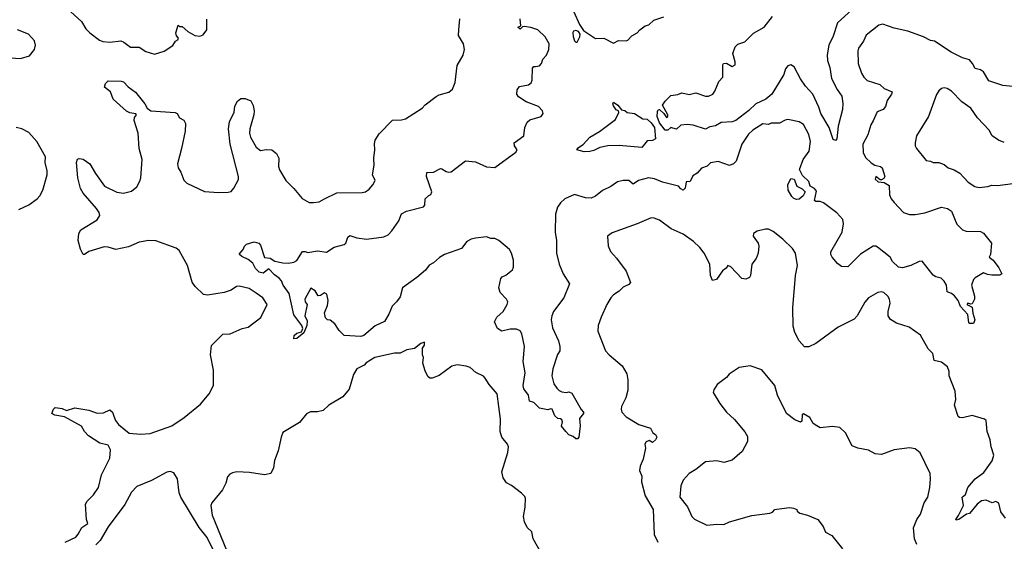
# Model space of a CAD drawing. Extents: x 2087054 to 2277909, y 548907 to 753496.
# Tile 153 of 256: x 2116240 to 2123295, y 652578 to 656318. Entities that reach past the tile are written whole.
import ezdxf

# ---------------------------------------------------------------- set-up
doc = ezdxf.new("R2010")
doc.units = 0

msp = doc.modelspace()

# ---------------------------------------------------------------- linework, layer by layer
at = {"layer": '0CON20XD'}
for points in [[(2122252.5, 656435), (2122100, 656295), (2122069.5, 656200.5), (2122036.5, 656135), (2122024.7, 656065.3), (2122027.7, 656025), (2122045.4, 655975), (2122057.7, 655897.7), (2122098, 655818), (2122130.3, 655770.3), (2122137.6, 655717.6), (2122135.8, 655675), (2122104.6, 655555.4), (2122095.5, 655465), (2122085, 655452), (2122069.8, 655459.8), (2122040.4, 655545), (2121979.8, 655645), (2121965, 655691.4), (2121922.1, 655785), (2121871.5, 655841.5), (2121833.6, 655895), (2121790.3, 655980.3), (2121765, 655994), (2121745, 655987.5), (2121727.5, 655965), (2121716, 655925), (2121628.9, 655785), (2121585, 655748.8), (2121515.2, 655714.8), (2121465, 655666.6), (2121372.2, 655595), (2121345, 655585.8), (2121265, 655580.4), (2121225, 655558.2), (2121185, 655550.8), (2121155, 655532.5), (2121065, 655561.1), (2121022.6, 655567.4), (2120978.2, 655561.8), (2120945, 655533.8), (2120919.3, 655540.7)], [(2116565, 652572.2), (2116641.4, 652608.6), (2116658.3, 652628.3), (2116685, 652676), (2116727.5, 652705), (2116719.2, 652735), (2116711.2, 652845), (2116724.1, 652865.9), (2116769.8, 652910.2), (2116804.4, 652965), (2116826.4, 653055), (2116885.6, 653175), (2116891.2, 653235), (2116875, 653268.6), (2116815, 653281.8), (2116732, 653335), (2116704.5, 653364.5), (2116682.7, 653402.7), (2116560.3, 653470.3), (2116492.1, 653482.1), (2116470, 653495), (2116483.1, 653525), (2116495, 653536.7), (2116545, 653530.6), (2116575, 653516), (2116635, 653535.6), (2116735, 653518.5), (2116795.8, 653495.8), (2116839.7, 653500.3), (2116885, 653520), (2116904.2, 653505), (2116915.6, 653475.6), (2116926, 653445), (2116948, 653415), (2117025, 653354.5), (2117105, 653345.7), (2117175, 653351.4), (2117330, 653405), (2117418.8, 653465), (2117535, 653560.8), (2117598, 653635), (2117628, 653695), (2117628, 653805), (2117606.1, 653916.1), (2117615, 653982.5), (2117695, 654063.8), (2117747.5, 654065), (2117835, 654104), (2117877.3, 654112.7), (2117966.8, 654183.2), (2118012.5, 654275), (2117982, 654325), (2117935, 654357.8), (2117885, 654391.5), (2117811.5, 654408.5), (2117793.3, 654405), (2117755, 654378.6), (2117705, 654361.4), (2117585, 654342.9), (2117557.3, 654347.3), (2117496.2, 654405), (2117475, 654436.7), (2117442.9, 654555), (2117383.4, 654663.4), (2117360.9, 654680.9), (2117215, 654731.5), (2117165, 654734.4), (2117097.3, 654722.7), (2117020.7, 654689.3), (2116929.5, 654670.5), (2116875, 654687.5), (2116845, 654688.8), (2116735, 654657.1), (2116705, 654635.5), (2116695, 654634.5), (2116675, 654673.3), (2116660, 654735), (2116663.6, 654786.4), (2116679.3, 654810.7), (2116795, 654884.3), (2116814.3, 654915), (2116809.4, 654935), (2116790.6, 654965), (2116694.7, 655074.7), (2116675, 655108), (2116655.5, 655185), (2116646.7, 655295), (2116655, 655318), (2116665.9, 655324.1), (2116695, 655319.2), (2116743.8, 655285), (2116784.2, 655215), (2116847.5, 655125), (2116935, 655081.1), (2116985, 655074.4), (2117040.7, 655089.3), (2117080.2, 655119.8), (2117100.5, 655159.5), (2117107.9, 655185), (2117116.9, 655315), (2117096.5, 655395), (2117088.5, 655505), (2117060.6, 655595), (2117062.9, 655617.1), (2117077, 655637), (2117072.5, 655642.5), (2117029.5, 655649.5), (2117005, 655662.9), (2116909.1, 655749.1), (2116890.3, 655800.3), (2116847.5, 655835), (2116855, 655860), (2116875, 655880), (2116968, 655878), (2116985, 655872.5), (2117017, 655837), (2117069.1, 655799.1), (2117135.6, 655715.6), (2117152.5, 655685), (2117180, 655665), (2117353.6, 655653.6), (2117368, 655645), (2117386.2, 655615), (2117417.1, 655597.1), (2117427.1, 655575), (2117425, 655520), (2117400.6, 655395), (2117370.6, 655285), (2117375.7, 655255.7), (2117394, 655225), (2117415, 655167.5), (2117436.7, 655145), (2117565, 655087.1), (2117665, 655079.1), (2117735, 655081.1), (2117755, 655087.5), (2117775, 655110.8), (2117806.8, 655173.2), (2117808.8, 655195), (2117749.1, 655425), (2117735.6, 655535), (2117743.7, 655586.3), (2117775.8, 655654.2), (2117782.7, 655697.3), (2117801.2, 655735), (2117825, 655754.2), (2117855, 655754.4), (2117895.9, 655735.9), (2117913.7, 655703.7), (2117920.9, 655665), (2117918.8, 655635), (2117890, 655535), (2117887.3, 655505), (2117894.5, 655475), (2117935.6, 655405), (2117965, 655381.4), (2118005, 655388.6), (2118045.7, 655385.7), (2118079.7, 655359.7), (2118096, 655325), (2118093.9, 655266.1), (2118101.7, 655241.7), (2118145.9, 655165.9), (2118205, 655106.7), (2118263.3, 655035), (2118315, 655008), (2118345, 655006.9), (2118385, 655012.9), (2118425, 655032.9), (2118513.2, 655076.8), (2118695, 655079.2), (2118717.5, 655085), (2118745, 655103.8), (2118771.2, 655135), (2118786.2, 655165), (2118768.8, 655205), (2118780.8, 655275), (2118777.1, 655325), (2118784.3, 655385), (2118782.4, 655427.6), (2118788.1, 655455), (2118815, 655500.8), (2118911.7, 655598.3), (2118975, 655600), (2119005, 655608), (2119125, 655684.3), (2119145, 655707.5), (2119225, 655768), (2119245, 655780), (2119315, 655798.8), (2119340.3, 655819.7), (2119360.9, 655869.1), (2119375, 655990), (2119417.8, 656065), (2119428.1, 656105), (2119420.8, 656145), (2119383.3, 656205), (2119385.6, 656245), (2119394.2, 656324.2)], [(2116605.5, 656375.5), (2116684, 656305), (2116715, 656253.8), (2116742, 656225), (2116811.2, 656171.2), (2116835, 656160.9), (2116885, 656156.5), (2116965, 656165.6), (2116986.9, 656156.9), (2117035, 656121.8), (2117095, 656122.2), (2117145, 656090), (2117205, 656070), (2117275, 656092), (2117337.1, 656132.9), (2117356.1, 656163.9), (2117372.5, 656175), (2117377.5, 656185), (2117363, 656203), (2117360, 656225), (2117375, 656280), (2117385, 656270), (2117405, 656270), (2117445, 656232.5), (2117494.1, 656204.1), (2117530.7, 656199.3), (2117555, 656210), (2117580, 656245), (2117581.7, 656321.7)], [(2122355, 655593.3), (2122337.5, 655565), (2122316.3, 655493.7), (2122280.5, 655425), (2122282.9, 655365), (2122301.2, 655331.2), (2122340.9, 655290.9), (2122366.7, 655275), (2122406.7, 655265), (2122418.8, 655255), (2122438, 655195), (2122430.5, 655179.5), (2122415, 655170), (2122405, 655171.2), (2122375, 655193.3), (2122370, 655175), (2122390, 655155), (2122435, 655150), (2122469.2, 655129.2), (2122473.4, 655063.4), (2122484, 655034), (2122505, 655007.1), (2122571.9, 654935), (2122615, 654921.8), (2122655, 654921.1), (2122725, 654933.8), (2122845, 654972.9), (2122888.8, 654965), (2122915.4, 654945.4), (2122955, 654852), (2122995, 654812.5), (2123022.1, 654802.1), (2123125, 654800), (2123146.6, 654786.6), (2123202.5, 654715), (2123195.6, 654635.6), (2123187.5, 654615), (2123215, 654593.8), (2123255, 654540), (2123277.5, 654495), (2123263, 654487), (2123205, 654487.1), (2123175, 654490.8), (2123145, 654503.3), (2123085, 654468), (2123074.2, 654455.8), (2123060.6, 654415), (2123081.9, 654335), (2123080.6, 654315), (2123065, 654280), (2123055, 654277.5), (2123034.1, 654285.9), (2123027.5, 654275), (2123065, 654257.5), (2123068.8, 654215), (2123082.5, 654165), (2123075, 654140), (2123045, 654140), (2123040, 654145), (2123033.8, 654205), (2122981.2, 654261.2), (2122963.8, 654305), (2122938.7, 654338.7), (2122915.7, 654355.7), (2122885, 654367.5), (2122880, 654415), (2122865, 654443.8), (2122843.3, 654465), (2122803.3, 654475), (2122785, 654485.8), (2122706.4, 654586.4), (2122685, 654585.6), (2122625, 654555.8), (2122565, 654539.2), (2122535.8, 654544.2), (2122494.8, 654584.7), (2122478, 654615), (2122387.3, 654687.3), (2122374.2, 654694.2), (2122355, 654694.3), (2122263.8, 654636.2), (2122173.9, 654546.1), (2122128.3, 654548.3), (2122099.5, 654569.5), (2122062.5, 654615), (2122052.5, 654635), (2122053, 654653), (2122134.3, 654795), (2122142.5, 654855), (2122137.5, 654885), (2122095, 654933.8), (2121999.2, 655005), (2121975, 655014.5), (2121944.6, 655014.6), (2121935, 655021.2), (2121948.8, 655088.8), (2121935, 655106.7), (2121904, 655125), (2121895, 655158.1), (2121850, 655200), (2121828, 655245), (2121853.1, 655315), (2121895.6, 655375), (2121906.7, 655445), (2121894.5, 655494.5), (2121855, 655566.2), (2121825, 655586.9), (2121745, 655601.5), (2121725, 655597.5), (2121685, 655575.7), (2121623.9, 655576.1), (2121605, 655567.5), (2121565, 655572.5), (2121492, 655525), (2121461.9, 655498.1), (2121414.4, 655425), (2121372.5, 655305), (2121355, 655284.2), (2121325, 655273.3), (2121245, 655301.1), (2121188.7, 655291.3), (2121165, 655267.5), (2121126.4, 655253.6), (2121095, 655218), (2121062.2, 655197.8), (2121045, 655157.5), (2121014.3, 655155.7), (2121008.9, 655111.1), (2120995, 655097.1), (2120976, 655105), (2120960, 655125), (2120845, 655153.8), (2120788.3, 655178.3), (2120745, 655184.6), (2120675, 655164.2), (2120635, 655140), (2120605, 655166), (2120565, 655165.8), (2120523.4, 655156.6), (2120475, 655122.2), (2120415, 655094.4), (2120365, 655052.9), (2120335, 655038.1), (2120295, 655040), (2120215, 655065.8), (2120145, 655032.9), (2120115, 655006), (2120094.3, 654975), (2120080, 654925), (2120075.6, 654795), (2120085.6, 654735), (2120087.1, 654645), (2120104.3, 654565), (2120135, 654496.7), (2120180, 654425), (2120140, 654325), (2120065.5, 654225), (2120051.8, 654195), (2120049.1, 654165), (2120057.9, 654107.9), (2120100, 654015), (2120110, 653975), (2120110, 653945), (2120093.3, 653916.7), (2120060, 653815), (2120054, 653765), (2120066.1, 653706.1), (2120088.8, 653675), (2120105, 653658.8), (2120125, 653650.8), (2120155, 653645.8), (2120175, 653649.2), (2120195, 653640), (2120264.2, 653524.2), (2120280, 653505), (2120280, 653495), (2120250.7, 653459.3), (2120256.1, 653406.1), (2120246.7, 653325), (2120237, 653313), (2120225, 653312.5), (2120205, 653330), (2120175, 653342.5), (2120152.5, 653365), (2120123, 653403), (2120130, 653435), (2120125, 653450), (2120115, 653456.7), (2120095, 653457.5), (2120075, 653476.7), (2120055, 653526.2), (2120045, 653528.8), (2120025, 653520), (2119965, 653533.3), (2119925, 653573.3), (2119893.8, 653583.8), (2119886.7, 653625), (2119852.6, 653672.6), (2119846.9, 653695), (2119861.4, 653785), (2119847.6, 653867.6), (2119857.9, 653975), (2119836.8, 654066.8), (2119825, 654086.2), (2119799.5, 654099.5), (2119755, 654099.2), (2119694.1, 654084.1), (2119663.3, 654105), (2119642.3, 654152.3), (2119658, 654185), (2119704.6, 654225.4), (2119734, 654275), (2119736.7, 654295), (2119728.8, 654315), (2119682.6, 654362.6), (2119672.9, 654395), (2119688.3, 654461.7), (2119696.7, 654473.3), (2119722.9, 654487.1), (2119770, 654525), (2119779.2, 654545), (2119778.1, 654595), (2119764.3, 654645), (2119749.8, 654669.8), (2119673.8, 654735), (2119645, 654749.2), (2119615, 654748.8), (2119585, 654760.8), (2119505, 654752.9), (2119475, 654744.2), (2119442.8, 654727.2), (2119405, 654677.1), (2119283.3, 654635), (2119247, 654613), (2119205, 654574.2), (2119175, 654558.1), (2119147.4, 654522.6), (2119085, 654470), (2118983.5, 654396.5), (2118965, 654330.8), (2118940.9, 654295), (2118909.5, 654265), (2118885, 654206.2), (2118853.8, 654155), (2118786, 654124), (2118705.8, 654054.2), (2118685, 654046.2), (2118565, 654053.3), (2118529.3, 654089.3), (2118498.3, 654138.3), (2118465, 654163.3), (2118445, 654166.7), (2118431.2, 654181.2), (2118424.2, 654215.8), (2118445, 654270), (2118451.2, 654305), (2118440.7, 654350.7), (2118425, 654360), (2118395, 654340), (2118377.5, 654337.5), (2118356.2, 654375), (2118325, 654393.3), (2118284, 654315), (2118286.1, 654296.1), (2118300, 654275), (2118282, 654195), (2118298.8, 654158.8), (2118297.8, 654125), (2118275, 654073.3), (2118225, 654033.3), (2118205, 654030), (2118206.7, 654055), (2118225, 654071.2), (2118258.8, 654081.2), (2118268.8, 654105), (2118262.5, 654125), (2118205, 654202), (2118171.8, 654355), (2118127.3, 654415), (2118115.9, 654445.9), (2118099.4, 654465), (2118065, 654487.8), (2118025, 654531.2), (2117985, 654500.6), (2117955, 654508.1), (2117928.6, 654535), (2117911.4, 654571.4), (2117877.6, 654597.6), (2117831.2, 654621.2), (2117813, 654637), (2117840.7, 654669.3), (2117850, 654695), (2117865, 654708), (2117920, 654725), (2117952.5, 654715), (2117965, 654702.5), (2117993.6, 654613.6), (2118035, 654608.6), (2118067.3, 654587.3), (2118125, 654574.5), (2118167, 654573), (2118205, 654580.8), (2118225, 654592.5), (2118266.7, 654655), (2118285, 654656.4), (2118305, 654649.1), (2118375, 654660.7), (2118438.3, 654651.7), (2118492.9, 654687.1), (2118564.6, 654705.4), (2118577.1, 654715), (2118592.1, 654757.9), (2118605, 654770), (2118655, 654753.6), (2118725, 654744.6), (2118849.6, 654760.4), (2118879.4, 654775), (2118907.3, 654805), (2118955.6, 654875), (2118975, 654926.2), (2119012.5, 654945), (2119133.1, 654976.9), (2119142, 654988), (2119145, 655033.3), (2119172.1, 655057.9), (2119186, 655065), (2119194.2, 655085), (2119156, 655195), (2119157.5, 655222.5), (2119205, 655223.8), (2119255, 655250.8), (2119265, 655250), (2119295, 655228.8), (2119315, 655224), (2119332.3, 655227.7), (2119435, 655306.2), (2119505, 655300), (2119585, 655264), (2119645, 655258), (2119795, 655368.6), (2119804.4, 655385), (2119784.3, 655415), (2119784, 655435), (2119851.8, 655485), (2119860, 655545), (2119875, 655584), (2119895, 655600), (2119975.9, 655624.1), (2119990, 655645), (2119986.7, 655665), (2119956.7, 655695), (2119868.7, 655728.7), (2119815, 655764.2), (2119801.2, 655785), (2119803.6, 655816.4), (2119821.7, 655838.3), (2119885, 655851.4), (2119905, 655866.2), (2119912.9, 655885), (2119915, 655970), (2119925, 655983.3), (2119936.4, 655983.6), (2119965, 655986.7), (2119978.8, 656005), (2119988.8, 656035), (2120014.2, 656065), (2120032.5, 656105), (2120034.3, 656145), (2120005.5, 656195.5), (2119952.5, 656245), (2119902.3, 656262.3), (2119855, 656268.8), (2119842.5, 656267.5), (2119825, 656250), (2119810, 656265), (2119830, 656275), (2119826.7, 656325)], [(2120210, 656375), (2120250, 656285), (2120280.3, 656240.3), (2120365, 656184), (2120426.1, 656186.1), (2120495, 656150), (2120531.7, 656168.3), (2120585, 656166.7), (2120598.3, 656171.7), (2120627, 656203), (2120665, 656223.3), (2120684.1, 656245.9), (2120722.5, 656275), (2120748.3, 656281.7), (2120784.3, 656315.7), (2120855, 656338)], [(2120919.3, 655540.7), (2120905, 655546), (2120884.3, 655525.7), (2120865, 655526.9), (2120825, 655577.8), (2120806.9, 655625), (2120809.2, 655660.8), (2120815, 655672.5), (2120825, 655673.3), (2120855.7, 655645.7), (2120875, 655616.2), (2120883.8, 655625), (2120885, 655636.7), (2120846.7, 655705), (2120864, 655735), (2120906.2, 655775), (2120955, 655782.7), (2120985, 655794.6), (2121037.4, 655782.6), (2121085, 655793.1), (2121155, 655769.5), (2121175, 655771.1), (2121205.4, 655784.6), (2121221.4, 655805), (2121250, 655875), (2121277.5, 655905), (2121277.5, 655995), (2121282.5, 656005), (2121305, 656006.2), (2121345, 655983.5), (2121365.3, 655994.7), (2121365.4, 656015), (2121349.4, 656075), (2121365.4, 656124.6), (2121385, 656142.9), (2121435, 656160), (2121498.6, 656221.4), (2121574.3, 656265), (2121635, 656342)], [(2116175, 656043.8), (2116245, 656041.2), (2116310.7, 656059.3), (2116346.1, 656103.9), (2116353.3, 656135), (2116345, 656167.5), (2116303.3, 656215), (2116225, 656245.7)], [(2120235, 656156.7), (2120254.5, 656195), (2120255.7, 656215), (2120242.9, 656232.9), (2120225, 656240.6), (2120208.8, 656235), (2120204.1, 656225.9), (2120206.9, 656196.9), (2120215.9, 656165.9), (2120225, 656156.7), (2120235, 656156.7)], [(2123355, 655839.4), (2123285, 655846.7), (2123185, 655878.9), (2123145.3, 655945.3), (2123125, 655959.1), (2123085, 655968.9), (2123068.1, 656005), (2123045, 656029.4), (2122995, 656044), (2122915, 656085.8), (2122795, 656164.4), (2122765, 656168.8), (2122715, 656194.5), (2122602.5, 656235), (2122506.8, 656256.8), (2122425, 656285.6), (2122395, 656280), (2122305, 656207.5), (2122285.4, 656164.6), (2122250.6, 656115), (2122246.5, 656095), (2122247.3, 656005), (2122271.5, 655935), (2122288.1, 655905), (2122312.9, 655882.9), (2122403.7, 655853.7), (2122435, 655824.4), (2122491.7, 655801.7), (2122487.5, 655785), (2122455, 655740), (2122443.3, 655695), (2122425.7, 655674.3), (2122383.3, 655656.7), (2122355, 655593.3)], [(2123295, 655438), (2123252.5, 655455), (2123207.5, 655485), (2123186.7, 655525), (2123103.8, 655615), (2123056.2, 655685), (2122989.7, 655729.7), (2122916, 655805), (2122885, 655824.2), (2122865, 655829.2), (2122845, 655824), (2122825, 655808.8), (2122807.9, 655782.1), (2122751.4, 655625), (2122666.2, 655485), (2122656.7, 655435), (2122656.7, 655415), (2122666.2, 655395), (2122735, 655307.5), (2122765, 655304), (2122785, 655294.3), (2122825, 655294.2), (2122865, 655278.8), (2122893.3, 655255), (2122935, 655240.8), (2122976.9, 655216.9), (2123035, 655154.2), (2123083.1, 655123.1), (2123115, 655116), (2123176.7, 655123.3), (2123205, 655131.4), (2123245, 655130), (2123355, 655144)], [(2120285, 655371.9), (2120232.5, 655385), (2120245, 655402), (2120277.8, 655422.2), (2120326, 655475), (2120395, 655515.7), (2120507.9, 655602.1), (2120533, 655653), (2120530, 655665), (2120515, 655671.2), (2120495, 655700), (2120489.2, 655715), (2120494.1, 655725.9), (2120526.6, 655706.6), (2120551.7, 655671.7), (2120575, 655667.5), (2120593, 655653), (2120645, 655646.2), (2120705, 655607.5), (2120735, 655604), (2120765, 655578.9), (2120787.7, 655545), (2120795, 655463.3), (2120775, 655452.5), (2120735, 655448.8), (2120698.8, 655401.2), (2120535, 655415.6), (2120455, 655412.9), (2120397.3, 655402.7), (2120355, 655380), (2120325, 655374.3), (2120285, 655371.9)], [(2116235, 654956.2), (2116305, 654991.2), (2116365, 655033.3), (2116383.3, 655055), (2116406.2, 655095), (2116435.8, 655205), (2116435.8, 655235), (2116422.5, 655295), (2116424.2, 655335), (2116362.5, 655445), (2116305, 655508.8), (2116255, 655536.2), (2116215, 655546.2)], [(2121805, 655030), (2121787, 655037), (2121771.7, 655051.7), (2121746.7, 655095), (2121743.8, 655135), (2121765, 655180), (2121790, 655175), (2121807.5, 655125), (2121847.5, 655105), (2121867.5, 655085), (2121853.8, 655055), (2121825, 655032.2), (2121805, 655030)], [(2123303.6, 652743.6), (2123269.3, 652789.3), (2123255, 652852.5), (2123235, 652862.5), (2123207, 652853), (2123165, 652873.3), (2123130.5, 652869.5), (2123100, 652845), (2123045, 652777.5), (2123025, 652773.3), (2122968.8, 652735), (2122950.5, 652730.5), (2122946.7, 652735), (2122967.5, 652762.5), (2123002.9, 652835), (2122993.8, 652895), (2123016.1, 652913.9), (2123034.2, 652965), (2123085, 653027.1), (2123147.9, 653072.1), (2123208.6, 653155), (2123219.4, 653195), (2123200.9, 653255), (2123194.5, 653305), (2123170.9, 653365), (2123164.1, 653444.1), (2123153.9, 653453.9), (2123065, 653479.2), (2122995, 653464.5), (2122975, 653465.6), (2122963.5, 653473.5), (2122938.1, 653555), (2122948.2, 653595), (2122941.8, 653655), (2122899.5, 653765), (2122899.6, 653795), (2122888.1, 653828.1), (2122845, 653862.3), (2122792.5, 653875), (2122783.6, 653923.6), (2122749.3, 653959.3), (2122695, 654056), (2122612.7, 654112.7), (2122522.7, 654142.7), (2122478.3, 654168.3), (2122463.3, 654195), (2122463.8, 654225), (2122478, 654285), (2122471.2, 654315), (2122461.2, 654335), (2122431.2, 654361.2), (2122415, 654366.2), (2122387.7, 654362.3), (2122321.2, 654325), (2122295, 654293.3), (2122241.2, 654195), (2122219.4, 654170.6), (2122105, 654114.2), (2121945, 653997.5), (2121895, 653972.5), (2121863.4, 653973.4), (2121826, 654015), (2121794, 654075), (2121781.2, 654121.2), (2121778.8, 654251.2), (2121799.2, 654485), (2121812.9, 654555), (2121798.8, 654645), (2121777, 654677), (2121708, 654745), (2121638.8, 654798.8), (2121605, 654816.2), (2121583.1, 654816.9), (2121525, 654802.1), (2121498.6, 654785), (2121496, 654765), (2121532, 654715), (2121536, 654695), (2121532, 654645), (2121516.2, 654605), (2121486.2, 654565), (2121477.5, 654485), (2121469.3, 654470.7), (2121441.7, 654458.3), (2121415, 654462.5), (2121335, 654546), (2121315, 654556.7), (2121303, 654537), (2121275, 654517.5), (2121232.5, 654455), (2121205, 654447.5), (2121188.8, 654485), (2121184.2, 654565), (2121144.6, 654644.6), (2121114.2, 654685), (2121068.3, 654728.3), (2120995, 654780), (2120908, 654818), (2120825, 654882), (2120785, 654896.2), (2120765, 654896.7), (2120665, 654854.2), (2120485, 654790), (2120452.5, 654765), (2120457, 654697), (2120473.3, 654655), (2120517.3, 654607.3), (2120586, 654515), (2120615.9, 654434.1), (2120605, 654420), (2120565, 654400), (2120535, 654371.2), (2120494.4, 654345.6), (2120476, 654325), (2120445.8, 654275), (2120405.8, 654185), (2120386, 654125), (2120381.4, 654085), (2120438, 653945), (2120464.3, 653915), (2120557, 653837), (2120589.7, 653779.7), (2120598, 653735), (2120598, 653662), (2120584.1, 653605.9), (2120552.7, 653545), (2120549.4, 653525), (2120554.5, 653504.5), (2120585, 653470), (2120675.4, 653415.4), (2120760.5, 653390.5), (2120776.7, 653356.7), (2120795, 653343.3), (2120806, 653325), (2120796.2, 653305), (2120775, 653286.7), (2120750.7, 653300.7), (2120727.7, 653292.3), (2120720, 653275), (2120724, 653245), (2120706.1, 653166.1), (2120686.4, 653116.4), (2120680.8, 653085), (2120696.9, 653045), (2120695.7, 653005), (2120721.9, 652905), (2120778.5, 652805), (2120786.9, 652626.9), (2120812.2, 652572.2)], [(2119981.2, 652485), (2119920, 652595), (2119910, 652645), (2119876, 652676), (2119857.6, 652717.6), (2119850, 652755), (2119862.7, 652822.7), (2119863.8, 652885), (2119858.6, 652898.6), (2119835, 652923.3), (2119765, 652978.8), (2119728.3, 652998.3), (2119703, 653033), (2119694.2, 653075.8), (2119736.5, 653215), (2119742.2, 653255), (2119734.4, 653275), (2119695.4, 653325), (2119681.5, 653365), (2119686.2, 653455), (2119660.5, 653635), (2119603.4, 653703.4), (2119575, 653748), (2119562.1, 653762.1), (2119509.5, 653789.5), (2119467.5, 653825), (2119440, 653835), (2119375, 653843.8), (2119336.4, 653833.6), (2119245, 653766.7), (2119195, 653747.5), (2119178.3, 653748.3), (2119165, 653760), (2119145, 653800), (2119127.5, 653855), (2119133.3, 653895), (2119126.7, 653915), (2119127, 653963), (2119140, 653985), (2119140, 654005), (2119115, 653997.5), (2119069.5, 653960.5), (2119015, 653951.4), (2118965, 653926.9), (2118925, 653927.1), (2118785, 653896.2), (2118722.1, 653857.9), (2118708.1, 653841.9), (2118656.2, 653815), (2118632.9, 653775), (2118601.7, 653668.3), (2118555.9, 653614.1), (2118455, 653553.3), (2118413.6, 653516.4), (2118375, 653506.7), (2118323.6, 653506.4), (2118295, 653492.5), (2118245, 653430), (2118125, 653357.5), (2118112.5, 653325), (2118092.6, 653227.4), (2118065, 653157.5), (2118059.5, 653105), (2118040.6, 653065), (2117995.3, 653055.3), (2117887.6, 653072.4), (2117795, 653075.6), (2117765, 653070), (2117745, 653060), (2117729.3, 653040.7), (2117716.1, 652993.9), (2117693.6, 652946.4), (2117616.2, 652855), (2117610, 652835), (2117618.6, 652765), (2117721.1, 652515)], [(2122668.2, 652555), (2122652.2, 652595), (2122643.8, 652675), (2122669.2, 652735), (2122695, 652773.3), (2122720, 652855), (2122745.8, 652895), (2122761.2, 652965), (2122766.1, 653026.1), (2122763.8, 653065), (2122692.5, 653212.5), (2122655, 653241.2), (2122615, 653248), (2122505, 653234), (2122415, 653201.2), (2122370, 653205), (2122321.7, 653231.7), (2122245, 653247.1), (2122205, 653263.8), (2122158, 653355), (2122117.5, 653395), (2122065, 653402), (2121975, 653392.5), (2121952.5, 653405), (2121925, 653423.8), (2121901.2, 653465), (2121855, 653493.3), (2121846.7, 653485), (2121845, 653440), (2121835, 653432.5), (2121795, 653448.8), (2121734, 653495), (2121670.6, 653625), (2121650, 653695), (2121558.3, 653808.3), (2121475, 653836.7), (2121395, 653823.8), (2121324.2, 653775.8), (2121305, 653753.3), (2121237, 653703), (2121212.5, 653665), (2121210, 653645), (2121256.4, 653566.4), (2121303.3, 653505), (2121361.2, 653451.2), (2121435, 653362.5), (2121455, 653330), (2121455.8, 653294.2), (2121417.4, 653222.6), (2121345, 653158.8), (2121285, 653144.3), (2121235, 653155.7), (2121152.9, 653147.1), (2121085, 653093.3), (2121036.1, 653063.9), (2120995, 653017.5), (2120976.7, 652975), (2120970, 652895), (2121025, 652826.2), (2121055, 652756.2), (2121075, 652735.8), (2121163.6, 652693.6), (2121235, 652702), (2121285, 652698), (2121325, 652718.8), (2121485, 652762), (2121615, 652780), (2121635, 652787.5), (2121650, 652805), (2121665, 652808.8), (2121755, 652821.2), (2121785, 652816.2), (2121807.5, 652805), (2121810, 652795), (2121829.3, 652779.3), (2121885, 652765.8), (2121958.8, 652735), (2121996.2, 652685), (2122014.4, 652644.4), (2122059.7, 652619.7), (2122136.2, 652525)], [(2117648.8, 652475), (2117582.9, 652605), (2117525, 652676.2), (2117393.7, 652893.7), (2117383.7, 652926.3), (2117371.9, 653025), (2117345, 653068.8), (2117317.7, 653077.7), (2117295, 653074), (2117185, 653014.3), (2117079.1, 652970.9), (2117040.3, 652929.7), (2116992.5, 652842.5), (2116875, 652680.8), (2116816.9, 652585), (2116785, 652552.9)]]:
    msp.add_lwpolyline(points, dxfattribs=at)

doc.saveas('drawing.dxf')
